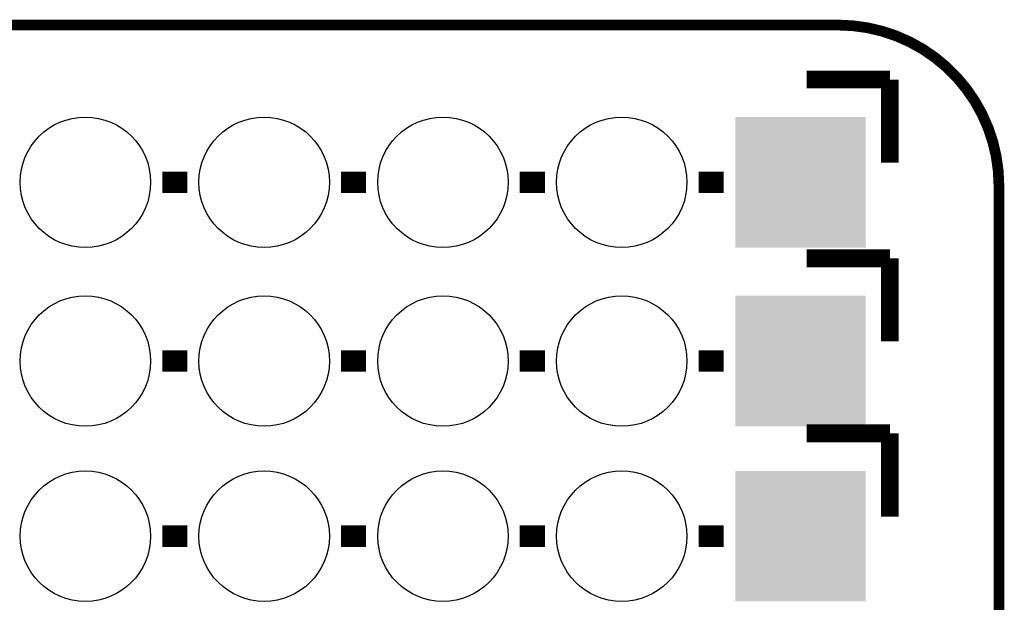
# Model space of a CAD drawing. Extents: x -1.3 to 24.2, y -3.9 to 39.2.
# Tile 37 of 37: x 10.2 to 24.2, y 30.9 to 39.2. Entities that reach past the tile are written whole.
import ezdxf

# ---------------------------------------------------------------- set-up
doc = ezdxf.new("R2010")
doc.units = 0
doc.layers.get('0').update_dxf_attribs({"linetype": 'CONTINUOUS'})
for name, color, linetype in [('I2C_MUX_9_CLICK_V100_GKO', 5, 'CONTINUOUS'), ('I2C_MUX_9_CLICK_V100_GTO', 14, 'CONTINUOUS'), ('I2C_MUX_9_CLICK_V100_GTS', 12, 'CONTINUOUS')]:
    doc.layers.add(name, color=color, linetype=linetype)

# ---------------------------------------------------------------- blocks, each defined once
blk = doc.blocks.new('ROUND_24')
blk.add_circle((0, 0), 0.927)
blk = doc.blocks.new('SQUARE_29')
blk.add_solid([(0.9271, 0.9271), (0.9271, -0.9271), (-0.9271, 0.9271), (-0.9271, -0.9271)])

msp = doc.modelspace()

# ---------------------------------------------------------------- linework, layer by layer
at = {"layer": 'I2C_MUX_9_CLICK_V100_GKO', "const_width": 0.1524}
for points in [[(1.016, 39.116), (21.844, 39.116)], [(24.13, -1.27), (24.13, 36.83)]]:
    msp.add_lwpolyline(points, dxfattribs=at)
msp.add_lwpolyline([(24.13, 36.83, 0.4142136), (21.844, 39.116)], format="xyb", dxfattribs=at)
at = {"layer": 'I2C_MUX_9_CLICK_V100_GTO'}
for points, const_width in [([(21.3995, 38.3413), (22.5806, 38.3413)], 0.254), ([(22.5806, 37.1602), (22.5806, 38.3413)], 0.254), ([(12.2428, 36.8808), (12.5984, 36.8808)], 0.3048), ([(14.7828, 36.8808), (15.1384, 36.8808)], 0.3048), ([(17.3228, 36.8808), (17.6784, 36.8808)], 0.3048), ([(19.8628, 36.8808), (20.2184, 36.8808)], 0.3048), ([(21.3995, 35.8013), (22.5806, 35.8013)], 0.254), ([(22.5806, 34.6202), (22.5806, 35.8013)], 0.254), ([(12.2428, 34.3408), (12.5984, 34.3408)], 0.3048), ([(14.7828, 34.3408), (15.1384, 34.3408)], 0.3048), ([(17.3228, 34.3408), (17.6784, 34.3408)], 0.3048), ([(19.8628, 34.3408), (20.2184, 34.3408)], 0.3048), ([(21.3995, 33.3121), (22.5806, 33.3121)], 0.254), ([(22.5806, 32.131), (22.5806, 33.3121)], 0.254), ([(12.2428, 31.8516), (12.5984, 31.8516)], 0.3048), ([(14.7828, 31.8516), (15.1384, 31.8516)], 0.3048), ([(17.3228, 31.8516), (17.6784, 31.8516)], 0.3048), ([(19.8628, 31.8516), (20.2184, 31.8516)], 0.3048)]:
    msp.add_lwpolyline(points, dxfattribs=dict(at, const_width=const_width))

# ---------------------------------------------------------------- block references
at = {"layer": 'I2C_MUX_9_CLICK_V100_GTS'}
for name, p in [('ROUND_24', (11.1506, 36.8808)), ('ROUND_24', (13.6906, 36.8808)), ('ROUND_24', (16.2306, 36.8808)), ('ROUND_24', (18.7706, 36.8808)), ('SQUARE_29', (21.3106, 36.8808)), ('ROUND_24', (11.1506, 34.3408)), ('ROUND_24', (13.6906, 34.3408)), ('ROUND_24', (16.2306, 34.3408)), ('ROUND_24', (18.7706, 34.3408)), ('SQUARE_29', (21.3106, 34.3408)), ('ROUND_24', (11.1506, 31.8516)), ('ROUND_24', (13.6906, 31.8516)), ('ROUND_24', (16.2306, 31.8516)), ('ROUND_24', (18.7706, 31.8516)), ('SQUARE_29', (21.3106, 31.8516))]:
    msp.add_blockref(name, p, dxfattribs=at)

doc.saveas('drawing.dxf')
